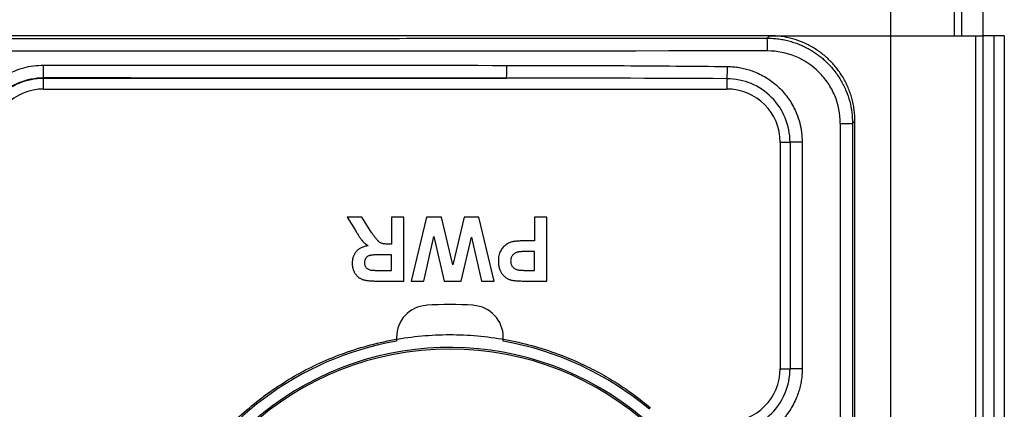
# Model space of a CAD drawing. Header units: millimetres. Extents: x 10 to 272, y 8 to 208.
# Tile 71 of 75: x 177.81 to 189.34, y 96.75 to 101.32. Entities that reach past the tile are written whole.
import ezdxf

# ---------------------------------------------------------------- set-up
doc = ezdxf.new("R2010")
doc.units = ezdxf.units.MM

msp = doc.modelspace()

# ---------------------------------------------------------------- linework, layer by layer
at = {"color": 7, "linetype": 'Continuous', "lineweight": 25}
for p, q in [((188.0116, 101.5069), (188.0116, 101.1319)), ((188.7614, 101.1319), (188.7614, 101.5069)), ((188.8473, 101.1319), (188.8473, 101.5069)), ((189.0937, 101.5069), (189.0937, 101.1319)), ((186.5943, 101.1319), (161.8443, 101.1319)), ((186.5657, 101.1032), (186.5944, 101.1319)), ((186.5943, 101.1319), (188.0116, 101.1319)), ((188.0116, 101.1319), (188.0116, 89.3069)), ((188.0116, 101.1319), (189.0114, 101.1319)), ((189.0114, 89.3069), (189.0114, 101.1319)), ((189.0114, 101.1319), (189.0973, 101.1319)), ((189.0973, 89.3069), (189.0973, 101.1319)), ((189.2195, 101.1319), (189.0973, 101.1319)), ((189.2195, 101.1319), (189.2195, 89.3069)), ((189.3437, 101.1319), (189.2195, 101.1319)), ((189.3437, 101.1319), (189.3437, 89.3069)), ((178.0897, 100.6363), (178.0916, 100.6344)), ((178.0916, 100.6344), (183.5129, 100.6344)), ((178.0916, 100.5069), (178.0916, 100.6344)), ((186.097, 100.5069), (186.097, 100.6276)), ((178.0943, 100.5069), (186.0943, 100.5069)), ((187.4223, 100.1039), (187.4223, 90.4098)), ((187.4223, 100.1039), (187.5662, 100.1039)), ((187.5662, 100.1039), (187.5943, 100.132)), ((187.5662, 100.1039), (187.5662, 90.4098)), ((187.5943, 100.1319), (187.5943, 100.132)), ((187.5943, 90.3819), (187.5943, 100.1319)), ((186.7193, 99.8845), (186.8338, 99.8845)), ((186.7193, 99.8819), (186.7193, 97.2319)), ((186.9765, 99.8845), (186.8338, 99.8845)), ((186.8338, 99.8845), (186.8338, 97.2292)), ((186.9765, 99.8845), (186.9765, 97.2292)), ((181.6485, 99.0069), (181.7394, 98.8584)), ((181.8171, 99.0069), (181.6485, 99.0069)), ((181.9238, 98.8366), (181.8171, 99.0069)), ((182.1678, 99.0069), (182.1678, 98.6896)), ((182.312, 99.0069), (182.1678, 99.0069)), ((182.312, 98.2569), (182.312, 99.0069)), ((182.5748, 99.0069), (182.3985, 98.2569)), ((182.7534, 99.0069), (182.5748, 99.0069)), ((182.8841, 98.4462), (182.7534, 99.0069)), ((183.0183, 99.0069), (182.8841, 98.4462)), ((183.1902, 99.0069), (183.0183, 99.0069)), ((183.3697, 98.2569), (183.1902, 99.0069)), ((183.8409, 99.0069), (183.8409, 98.728)), ((183.9851, 99.0069), (183.8409, 99.0069)), ((183.9851, 98.2569), (183.9851, 99.0069)), ((182.5467, 98.2569), (182.663, 98.7807)), ((182.663, 98.7807), (182.7851, 98.2569)), ((182.9819, 98.2569), (183.1053, 98.772)), ((183.1053, 98.772), (183.2219, 98.2569)), ((183.8409, 98.728), (183.7421, 98.728)), ((182.1678, 98.6896), (182.1355, 98.6896)), ((183.8409, 98.603), (183.7543, 98.603)), ((183.8409, 98.3819), (183.8409, 98.603)), ((182.1678, 98.5646), (182.0516, 98.5646)), ((182.1678, 98.3819), (182.1678, 98.5646)), ((182.0452, 98.3819), (182.1678, 98.3819)), ((183.7645, 98.3819), (183.8409, 98.3819)), ((181.9973, 98.2569), (182.312, 98.2569)), ((182.3985, 98.2569), (182.5467, 98.2569)), ((182.7851, 98.2569), (182.9819, 98.2569)), ((183.2219, 98.2569), (183.3697, 98.2569)), ((183.7451, 98.2569), (183.9851, 98.2569)), ((182.2255, 97.5982), (182.2255, 97.5526)), ((183.4755, 97.5526), (183.4755, 97.5982)), ((186.7193, 97.2292), (186.8338, 97.2292)), ((186.9765, 97.2292), (186.8338, 97.2292))]:
    msp.add_line(p, q, dxfattribs=at)
for centre, radius, start, end in [((185.5399, 100.9891), 1.0322, 358.00747, 6.34605), ((174.8134, 100.7504), 3.2783, 358.00653, 0.62818), ((182.1498, 100.7485), 1.3679, 355.21708, 1.50482), ((184.2895, 100.7686), 1.8129, 355.54159, 0.07083), ((178.0943, 99.8819), 0.625, 90, 180), ((186.0943, 99.8819), 0.625, 0, 90), ((182.6005, 97.5982), 0.375, 93.95457, 180), ((182.8505, 93.9819), 4, 86.04543, 93.95457), ((183.1005, 97.5982), 0.375, 0, 86.04543), ((182.8505, 93.9819), 3.625, 99.92819, 208.07249), ((182.8505, 93.9819), 3.4974, 49.8676, 208.08155), ((182.8505, 93.9819), 3.4783, 279.63879, 260.36121), ((182.8505, 93.9819), 3.625, 49.88083, 80.07181), ((186.0943, 97.2319), 0.625, 270, 0)]:
    msp.add_arc(centre, radius, start, end, dxfattribs=at)
for points, knots in [([(161.8728, 101.1032), (162.306, 101.1029), (163.1723, 101.1023), (164.472, 101.1016), (165.7716, 101.101), (167.0713, 101.1004), (168.3709, 101.1), (169.6705, 101.0996), (170.9702, 101.0993), (172.2698, 101.0992), (173.5695, 101.0991), (174.8691, 101.0991), (176.1687, 101.0992), (177.4684, 101.0993), (178.768, 101.0996), (180.0676, 101.1), (181.3673, 101.1004), (182.6669, 101.101), (183.9666, 101.1016), (185.2662, 101.1023), (186.1325, 101.1029), (186.5657, 101.1032)], [0, 0, 0, 0, 0.0526531, 0.105299, 0.1579386, 0.2105727, 0.2632022, 0.3158278, 0.3684506, 0.4210712, 0.4736905, 0.5263095, 0.5789288, 0.6315494, 0.6841722, 0.7367978, 0.7894273, 0.8420614, 0.894701, 0.9473469, 1, 1, 1, 1]), ([(186.5657, 101.1032), (186.5892, 101.1027), (186.6356, 101.1018), (186.704, 101.0944), (186.7702, 101.083), (186.8338, 101.0675), (186.8946, 101.0485), (186.9527, 101.0263), (187.0077, 101.0012), (187.0597, 100.9737), (187.1085, 100.9442), (187.1543, 100.9128), (187.1969, 100.88), (187.2365, 100.8461), (187.2934, 100.7921), (187.3629, 100.7127), (187.4362, 100.6025), (187.4941, 100.4843), (187.5354, 100.3604), (187.5614, 100.233), (187.5646, 100.1468), (187.5662, 100.1039)], [0, 0, 0, 0, 0.0448476, 0.0886354, 0.1313633, 0.1730314, 0.2136398, 0.2531886, 0.2916777, 0.3291074, 0.3654777, 0.4007887, 0.4350406, 0.4682335, 0.5003675, 0.584978, 0.6690487, 0.7525827, 0.8355836, 0.9180548, 1, 1, 1, 1]), ([(187.5943, 100.132), (187.5938, 100.1549), (187.5929, 100.2005), (187.5857, 100.2684), (187.5742, 100.335), (187.5584, 100.4001), (187.5385, 100.4634), (187.5147, 100.5247), (187.4872, 100.5838), (187.4562, 100.6404), (187.4219, 100.6945), (187.3846, 100.7457), (187.3446, 100.7941), (187.2875, 100.8548), (187.2088, 100.9242), (187.1033, 100.9959), (186.9873, 101.0546), (186.8624, 101.0982), (186.7304, 101.1265), (186.6399, 101.1301), (186.5943, 101.1319)], [0, 0, 0, 0, 0.0437728, 0.0871644, 0.130175, 0.1728045, 0.2150531, 0.2569209, 0.2984078, 0.3395141, 0.3802398, 0.420585, 0.4605498, 0.5001343, 0.5796386, 0.6606648, 0.7432134, 0.8272851, 0.9128805, 1, 1, 1, 1]), ([(187.4223, 100.1039), (187.4223, 100.2151), (187.4002, 100.3264), (187.3361, 100.4807), (187.31, 100.5295), (187.2483, 100.6218), (187.2123, 100.6655), (187.0946, 100.783), (186.9998, 100.8462), (186.7953, 100.9308), (186.6832, 100.9533), (186.5714, 100.9532)], [0, 0, 0, 0, 0.25, 0.25, 0.375, 0.375, 0.5, 0.5, 0.75, 0.75, 1, 1, 1, 1]), ([(177.191, 99.8866), (177.1915, 99.9104), (177.1926, 99.9578), (177.2012, 100.0281), (177.2149, 100.0974), (177.2343, 100.1655), (177.2712, 100.265), (177.338, 100.3905), (177.4511, 100.5272), (177.588, 100.64), (177.7276, 100.7141), (177.8577, 100.7582), (177.9735, 100.782), (178.052, 100.7849), (178.0915, 100.7863)], [0, 0, 0, 0, 0.0505013, 0.1005144, 0.1503514, 0.200328, 0.2507571, 0.3754346, 0.5002823, 0.6250246, 0.7499194, 0.8334308, 0.9163088, 1, 1, 1, 1]), ([(183.5172, 100.7844), (183.9757, 100.7838), (184.8375, 100.7827), (185.6991, 100.7746), (186.1024, 100.7708)], [0, 0, 0, 0, 0.5319295, 1, 1, 1, 1]), ([(186.1024, 100.7708), (186.1256, 100.77), (186.1717, 100.7685), (186.2401, 100.7594), (186.3074, 100.7453), (186.3736, 100.7258), (186.4703, 100.689), (186.5925, 100.6227), (186.7253, 100.5113), (186.8348, 100.3768), (186.9065, 100.2402), (186.9493, 100.1129), (186.9723, 99.9998), (186.9751, 99.9231), (186.9765, 99.8845)], [0, 0, 0, 0, 0.0503689, 0.1002662, 0.149999, 0.1998773, 0.2502086, 0.3750585, 0.50008, 0.6249029, 0.7499339, 0.8333874, 0.9162695, 1, 1, 1, 1]), ([(178.0897, 100.6363), (177.9916, 100.6364), (177.8934, 100.6169), (177.7573, 100.5606), (177.7142, 100.5376), (177.6327, 100.4833), (177.5941, 100.4516), (177.4903, 100.348), (177.4344, 100.2644), (177.3595, 100.0841), (177.3396, 99.9853), (177.3396, 99.8866)], [0, 0, 0, 0, 0.25, 0.25, 0.375, 0.375, 0.5, 0.5, 0.75, 0.75, 1, 1, 1, 1]), ([(186.8338, 99.8845), (186.8338, 99.9815), (186.8146, 100.0784), (186.7406, 100.258), (186.6862, 100.3399), (186.5493, 100.4776), (186.4679, 100.5324), (186.2896, 100.6073), (186.1933, 100.627), (186.097, 100.6276)], [0, 0, 0, 0, 0.25, 0.25, 0.5, 0.5, 0.75, 0.75, 1, 1, 1, 1]), ([(181.7394, 98.8584), (181.7435, 98.8513), (181.7513, 98.8376), (181.7628, 98.8179), (181.7737, 98.7998), (181.7842, 98.7836), (181.7937, 98.7689), (181.8027, 98.7559), (181.8112, 98.7448), (181.8213, 98.7318), (181.835, 98.7173), (181.8529, 98.701), (181.8727, 98.6852), (181.887, 98.6758), (181.8943, 98.6709)], [0, 0, 0, 0, 0.0997387, 0.1924466, 0.2781419, 0.356333, 0.427744, 0.4917207, 0.548339, 0.5982671, 0.6923777, 0.7908336, 0.8928818, 1, 1, 1, 1]), ([(182.1355, 98.6896), (182.127, 98.6896), (182.1112, 98.6897), (182.0893, 98.6914), (182.071, 98.6937), (182.0558, 98.6973), (182.0426, 98.7025), (182.0306, 98.7097), (182.0186, 98.718), (182.009, 98.7269), (182.0007, 98.7355), (181.9934, 98.7442), (181.9846, 98.7547), (181.9751, 98.7674), (181.9638, 98.7818), (181.9516, 98.7983), (181.938, 98.8168), (181.9287, 98.8298), (181.9238, 98.8366)], [0, 0, 0, 0, 0.0929001, 0.1723537, 0.2391157, 0.2937133, 0.3425163, 0.392938, 0.4458472, 0.5019337, 0.535169, 0.5762389, 0.625909, 0.6839418, 0.7501695, 0.825134, 0.908409, 1, 1, 1, 1]), ([(183.585, 98.7172), (183.5783, 98.7155), (183.5648, 98.712), (183.5451, 98.704), (183.5255, 98.6937), (183.5062, 98.6815), (183.4876, 98.6669), (183.4709, 98.6492), (183.4556, 98.6293), (183.4422, 98.6067), (183.431, 98.5814), (183.4234, 98.5532), (183.4185, 98.5223), (183.418, 98.5008), (183.4178, 98.4896)], [0, 0, 0, 0, 0.0671619, 0.1362128, 0.2080893, 0.2829766, 0.360025, 0.4386827, 0.5201112, 0.6055611, 0.694853, 0.7894722, 0.8906381, 1, 1, 1, 1]), ([(183.7421, 98.728), (183.7338, 98.728), (183.7177, 98.7279), (183.6943, 98.7275), (183.6723, 98.7266), (183.6519, 98.7254), (183.633, 98.7239), (183.6156, 98.7222), (183.5998, 98.7199), (183.5897, 98.7181), (183.585, 98.7172)], [0, 0, 0, 0, 0.1581017, 0.306704, 0.4458722, 0.5756229, 0.696003, 0.806124, 0.9080845, 1, 1, 1, 1]), ([(181.8943, 98.6709), (181.8868, 98.6696), (181.8719, 98.6671), (181.8506, 98.6617), (181.8308, 98.6551), (181.8124, 98.6471), (181.7953, 98.638), (181.7798, 98.6274), (181.7657, 98.6156), (181.7532, 98.6026), (181.7421, 98.5886), (181.7325, 98.5735), (181.7244, 98.5576), (181.7178, 98.5407), (181.7125, 98.523), (181.709, 98.5043), (181.7066, 98.4848), (181.7064, 98.4715), (181.7062, 98.4646)], [0, 0, 0, 0, 0.0747025, 0.1459603, 0.2131805, 0.2778826, 0.3403463, 0.4009235, 0.4599658, 0.5181035, 0.576296, 0.6333761, 0.6912425, 0.7493231, 0.8091932, 0.8706294, 0.9338013, 1, 1, 1, 1]), ([(183.7543, 98.603), (183.7469, 98.603), (183.7326, 98.603), (183.7121, 98.6024), (183.6936, 98.6012), (183.6769, 98.6002), (183.6623, 98.5984), (183.6495, 98.5964), (183.6387, 98.5938), (183.627, 98.5901), (183.6144, 98.5842), (183.601, 98.5754), (183.5894, 98.5648), (183.5796, 98.5526), (183.5717, 98.5391), (183.5661, 98.5242), (183.5625, 98.5084), (183.5622, 98.4974), (183.562, 98.4918)], [0, 0, 0, 0, 0.0882538, 0.1688405, 0.2424019, 0.3077263, 0.3662046, 0.4166435, 0.4604613, 0.4971739, 0.5618317, 0.6242562, 0.6858917, 0.7474048, 0.8089692, 0.8704594, 0.9341248, 1, 1, 1, 1]), ([(182.0516, 98.5646), (182.0427, 98.5645), (182.0256, 98.5645), (182.0013, 98.564), (181.9797, 98.5635), (181.9607, 98.5624), (181.9443, 98.5613), (181.9307, 98.5598), (181.9196, 98.5581), (181.9086, 98.5554), (181.8972, 98.5507), (181.8852, 98.5441), (181.8748, 98.5355), (181.8661, 98.5254), (181.8591, 98.5138), (181.8541, 98.5008), (181.8511, 98.4865), (181.8507, 98.4764), (181.8505, 98.4713)], [0, 0, 0, 0, 0.1061391, 0.2022129, 0.2876301, 0.3624565, 0.4272615, 0.4815445, 0.5254105, 0.5596374, 0.6157923, 0.6697015, 0.7219347, 0.7744799, 0.8271554, 0.881221, 0.9387856, 1, 1, 1, 1]), ([(183.4178, 98.4896), (183.4179, 98.4822), (183.418, 98.4678), (183.4203, 98.4467), (183.4234, 98.4267), (183.4283, 98.4077), (183.4343, 98.3897), (183.4417, 98.3728), (183.4503, 98.3568), (183.4605, 98.3421), (183.4716, 98.3285), (183.4833, 98.3162), (183.4956, 98.305), (183.5087, 98.2952), (183.5223, 98.2864), (183.5367, 98.2791), (183.5516, 98.2727), (183.562, 98.2698), (183.5673, 98.2683)], [0, 0, 0, 0, 0.0766154, 0.1499193, 0.2201539, 0.287884, 0.3532918, 0.416984, 0.4799367, 0.5417867, 0.602895, 0.6618579, 0.7194042, 0.7755685, 0.8317907, 0.8874817, 0.943309, 1, 1, 1, 1]), ([(183.562, 98.4918), (183.5622, 98.485), (183.5627, 98.4719), (183.5678, 98.4531), (183.5755, 98.4361), (183.5867, 98.4213), (183.6001, 98.4089), (183.6153, 98.3988), (183.6323, 98.3913), (183.6445, 98.3885), (183.6506, 98.3871)], [0, 0, 0, 0, 0.1357594, 0.2632195, 0.3861487, 0.5087009, 0.6307474, 0.7509087, 0.8735102, 1, 1, 1, 1]), ([(181.7062, 98.4646), (181.7063, 98.4592), (181.7064, 98.4486), (181.708, 98.4328), (181.7105, 98.4175), (181.7142, 98.4027), (181.7187, 98.3882), (181.7242, 98.3743), (181.7309, 98.3609), (181.7383, 98.3478), (181.7467, 98.3356), (181.7558, 98.3242), (181.7655, 98.3138), (181.7761, 98.3045), (181.7873, 98.2961), (181.799, 98.2885), (181.8115, 98.2821), (181.8249, 98.2765), (181.8396, 98.2718), (181.8562, 98.2678), (181.8748, 98.2644), (181.8954, 98.2616), (181.918, 98.2596), (181.9426, 98.2579), (181.9693, 98.257), (181.9877, 98.2569), (181.9973, 98.2569)], [0, 0, 0, 0, 0.0394951, 0.0776881, 0.1154889, 0.152727, 0.1891451, 0.2257334, 0.2620265, 0.2987078, 0.3350065, 0.3701168, 0.4047693, 0.4389521, 0.4728758, 0.5067444, 0.5409154, 0.5753338, 0.6122113, 0.6536159, 0.6997178, 0.750278, 0.8053495, 0.8654351, 0.9301753, 1, 1, 1, 1]), ([(181.8505, 98.4713), (181.8507, 98.4655), (181.8512, 98.4543), (181.8552, 98.4385), (181.8617, 98.4243), (181.871, 98.4121), (181.8828, 98.4019), (181.8968, 98.3938), (181.9129, 98.3877), (181.9245, 98.3854), (181.9305, 98.3843)], [0, 0, 0, 0, 0.1327689, 0.2561562, 0.3730429, 0.4888364, 0.6063166, 0.7291012, 0.8584279, 1, 1, 1, 1]), ([(181.9305, 98.3843), (181.9325, 98.384), (181.9373, 98.3835), (181.9457, 98.3832), (181.9564, 98.3827), (181.9696, 98.3825), (181.9851, 98.3821), (182.003, 98.382), (182.0233, 98.3818), (182.0376, 98.3818), (182.0452, 98.3819)], [0, 0, 0, 0, 0.0526589, 0.1248127, 0.2192102, 0.3332051, 0.469464, 0.6253524, 0.8021991, 1, 1, 1, 1]), ([(183.6506, 98.3871), (183.6533, 98.3867), (183.6592, 98.3858), (183.669, 98.3848), (183.6805, 98.3839), (183.6939, 98.3831), (183.709, 98.3826), (183.726, 98.3821), (183.7446, 98.382), (183.7577, 98.3819), (183.7645, 98.3819)], [0, 0, 0, 0, 0.0705754, 0.1566555, 0.2583483, 0.375719, 0.5088095, 0.6563323, 0.8209246, 1, 1, 1, 1]), ([(183.5673, 98.2683), (183.5712, 98.2673), (183.58, 98.2652), (183.5949, 98.2631), (183.6127, 98.2612), (183.6334, 98.2595), (183.6572, 98.2584), (183.6839, 98.2575), (183.7135, 98.2569), (183.7343, 98.2569), (183.7451, 98.2569)], [0, 0, 0, 0, 0.0681652, 0.1524033, 0.252276, 0.3687421, 0.501836, 0.6516704, 0.8174384, 1, 1, 1, 1]), ([(179.6324, 92.2649), (179.6114, 92.3053), (179.5696, 92.3858), (179.5125, 92.5092), (179.46, 92.6341), (179.4124, 92.7606), (179.3695, 92.8886), (179.3315, 93.0183), (179.2983, 93.1496), (179.2698, 93.2825), (179.2356, 93.4775), (179.2065, 93.7362), (179.1991, 94.0599), (179.2204, 94.3849), (179.288, 94.8157), (179.4434, 95.3372), (179.7314, 95.9068), (180.1029, 96.4076), (180.5458, 96.8304), (181.0518, 97.1753), (181.6191, 97.434), (182.2363, 97.5968), (182.7787, 97.6399), (183.2141, 97.6161), (183.5363, 97.5691), (183.8514, 97.4942), (184.1327, 97.4003), (184.3818, 97.2954), (184.5998, 97.1859), (184.8094, 97.062), (185.0113, 96.9247), (185.1379, 96.822), (185.2014, 96.7705)], [0, 0, 0, 0, 0.01356193, 0.02705782, 0.04050617, 0.05392566, 0.06733511, 0.08075337, 0.09419925, 0.10769146, 0.1212485, 0.15320056, 0.18517814, 0.2176435, 0.25013479, 0.31502592, 0.37889312, 0.43943771, 0.50000758, 0.56055217, 0.62112204, 0.68498924, 0.74988038, 0.78234574, 0.81483702, 0.84678909, 0.87876667, 0.90311079, 0.92729671, 0.95143372, 0.97563177, 1, 1, 1, 1]), ([(186.097, 96.4861), (186.1935, 96.4868), (186.2895, 96.5064), (186.468, 96.5813), (186.5493, 96.6361), (186.6862, 96.7739), (186.7407, 96.8559), (186.8146, 97.0352), (186.8338, 97.1324), (186.8338, 97.2292)], [0, 0, 0, 0, 0.25, 0.25, 0.5, 0.5, 0.75, 0.75, 1, 1, 1, 1]), ([(186.9765, 97.2292), (186.976, 97.206), (186.975, 97.1599), (186.9668, 97.0914), (186.9536, 97.0239), (186.935, 96.9575), (186.8995, 96.8603), (186.835, 96.7373), (186.7257, 96.6029), (186.5931, 96.4915), (186.4576, 96.4177), (186.3309, 96.3731), (186.2178, 96.3485), (186.141, 96.3448), (186.1024, 96.3429)], [0, 0, 0, 0, 0.0503485, 0.1002202, 0.1499181, 0.199748, 0.2500137, 0.3747679, 0.499643, 0.6244025, 0.7492648, 0.833001, 0.9160975, 1, 1, 1, 1])]:
    msp.add_open_spline(points, degree=3, knots=knots, dxfattribs=at)
for points in [[(186.5714, 100.9532), (178.3406, 100.9477), (170.0979, 100.9477), (161.8671, 100.9532)], [(178.0915, 100.7863), (179.9003, 100.7857), (181.709, 100.785), (183.5172, 100.7844)], [(177.5613, 100.4148), (177.701, 100.5544), (177.8941, 100.6344), (178.0916, 100.6344)], [(183.5129, 100.6344), (181.7055, 100.6353), (179.8977, 100.636), (178.0897, 100.6363)], [(186.097, 100.6276), (185.2358, 100.6325), (184.3744, 100.6342), (183.5129, 100.6344)]]:
    msp.add_open_spline(points, degree=3, dxfattribs=at)

doc.saveas('drawing.dxf')
